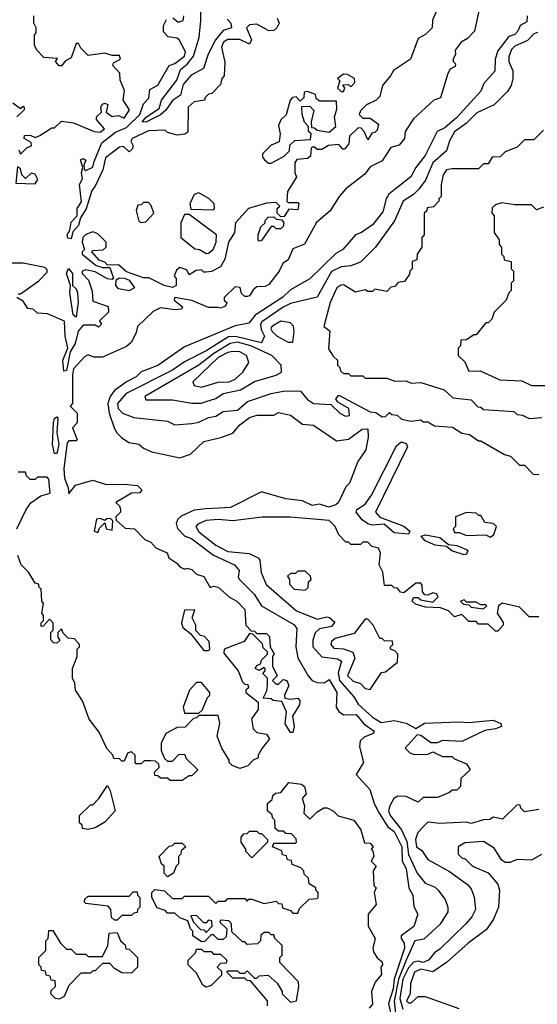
# Model space of a CAD drawing. Extents: x 2668140 to 2765664, y 823621 to 955240.
# Tile 46 of 256: x 2686621 to 2688769, y 862551 to 866639. Entities that reach past the tile are written whole.
import ezdxf

# ---------------------------------------------------------------- set-up
doc = ezdxf.new("R2010")
doc.units = 0

msp = doc.modelspace()

# ---------------------------------------------------------------- linework, layer by layer
at = {"layer": '0CON02XD'}
for points in [[(2687481.4, 866641.4), (2687497.5, 866625), (2687500, 866605), (2687465, 866593.3), (2687433.8, 866555), (2687403.8, 866495), (2687383.8, 866436.2), (2687332.1, 866407.9), (2687299.7, 866370.3), (2687288.8, 866325), (2687255, 866303.8), (2687227, 866263), (2687205, 866244), (2687145, 866214), (2687130, 866215), (2687146.7, 866235), (2687200.5, 866269.5), (2687210, 866305), (2687272.7, 866387.3), (2687288.1, 866431.9), (2687316.4, 866453.6), (2687343, 866487), (2687365.7, 866564.3), (2687373.3, 866635), (2687373.8, 866745)], [(2688351.7, 866678.3), (2688333.6, 866636.4), (2688332.5, 866605), (2688305, 866577.5), (2688275, 866560), (2688242.5, 866475), (2688171.7, 866428.3), (2688160, 866405), (2688126.7, 866365), (2688115, 866320), (2688100, 866305), (2688060, 866285), (2688035, 866260), (2688030, 866245), (2688045, 866230), (2688075, 866230), (2688110, 866205), (2688105, 866180), (2688095, 866170), (2688081.7, 866168.3), (2688065, 866140), (2688050, 866175), (2688038.3, 866188.3), (2688025, 866190), (2687990, 866155), (2687987, 866123), (2687968.3, 866101.7), (2687961.7, 866101.7), (2687945, 866120), (2687903, 866117), (2687875, 866100), (2687855, 866100), (2687845, 866110), (2687835, 866110), (2687830, 866105), (2687828.3, 866071.7), (2687815, 866062.5), (2687771.7, 866058.3), (2687762.5, 866045), (2687762.5, 866005), (2687770, 865985), (2687732.5, 865925), (2687730, 865885), (2687735, 865880), (2687775, 865880), (2687780, 865875), (2687775, 865850), (2687738.3, 865851.7), (2687718.3, 865821.7), (2687705, 865820), (2687690, 865835), (2687690, 865855), (2687700, 865865), (2687685, 865880), (2687645, 865877.5), (2687570, 865855), (2687516.7, 865795), (2687512.5, 865755), (2687487.5, 865715), (2687472.5, 865645), (2687455, 865612.5), (2687416.4, 865593.6), (2687395, 865590), (2687385, 865590), (2687375, 865600), (2687353, 865597), (2687325, 865580), (2687315, 865600), (2687285, 865610), (2687271.7, 865598.3), (2687262.5, 865575), (2687270, 865565), (2687270, 865535), (2687255, 865527.5), (2687220, 865535), (2687157.5, 865567.5), (2687135, 865566.7), (2687065, 865592.5), (2687031.7, 865621.7), (2686985, 865620), (2686975, 865632.5), (2686950.7, 865640.7), (2686920, 865675), (2686925, 865680), (2686967, 865683), (2686980, 865695), (2686980, 865715), (2686945, 865750), (2686925, 865757.5), (2686895, 865747.5), (2686882.5, 865735), (2686880, 865715), (2686890, 865685), (2686880, 865675), (2686880, 865665), (2686938.3, 865618.3), (2686965, 865610), (2686995, 865610), (2687010, 865565), (2687005, 865560), (2686985, 865562.5), (2686935, 865592.5), (2686895, 865600), (2686880, 865595), (2686880, 865585), (2686907, 865557), (2686921.7, 865511.7), (2686925, 865470), (2686988.3, 865448.3), (2686990, 865425), (2686951.7, 865388.3), (2686960, 865375), (2686948.3, 865361.7), (2686935, 865370), (2686885, 865370), (2686863.9, 865346.1), (2686850.8, 865295), (2686830, 865260), (2686815, 865182.5), (2686805, 865180), (2686800.6, 865225), (2686821.2, 865275), (2686810, 865325), (2686807, 865387), (2686737, 865417), (2686695, 865420), (2686677, 865437), (2686655, 865440), (2686635, 865470), (2686610, 865485)], [(2688526.7, 866675), (2688508.8, 866591.2), (2688478.8, 866561.2), (2688452.5, 866545), (2688428.3, 866511.7), (2688430, 866495), (2688420, 866475), (2688420, 866465), (2688430, 866455), (2688427.5, 866445), (2688407, 866433), (2688397.5, 866415), (2688367.5, 866315), (2688340, 866305), (2688255, 866227.5), (2688220, 866175), (2688217.5, 866145), (2688195, 866117.5), (2688161.7, 866108.3), (2688125, 866052.5), (2688075, 866027.5), (2688053, 865997), (2687975, 865936.7), (2687946.7, 865905), (2687910, 865845), (2687852.5, 865797.5), (2687803, 865707), (2687755, 865687.5), (2687735, 865642.5), (2687713.6, 865626.4), (2687697.5, 865595), (2687655, 865540), (2687639.3, 865530.7), (2687605, 865530), (2687590.7, 865519.3), (2687575, 865492.5), (2687565, 865490), (2687555, 865490), (2687541.7, 865501.7), (2687536.4, 865526.4), (2687515, 865530), (2687470, 865485), (2687470, 865475), (2687480, 865465), (2687475, 865450), (2687455, 865441.2), (2687445, 865443.8), (2687405, 865444.3), (2687335, 865472.5), (2687264.1, 865485.9), (2687262.5, 865475), (2687296.1, 865446.1), (2687293, 865437), (2687266.4, 865433.6), (2687205, 865442.5), (2687175, 865427.5), (2687110, 865365), (2687105, 865340), (2687085, 865300), (2687065, 865282.5), (2686965, 865237.5), (2686928.3, 865238.3), (2686905, 865247.5), (2686890.7, 865239.3), (2686845, 865190), (2686840, 865165), (2686840, 865045), (2686830, 865035), (2686860, 865005), (2686860, 864965), (2686840, 864945), (2686860, 864895), (2686855, 864890), (2686825, 864890), (2686818.3, 864881.7), (2686803.8, 864775), (2686806.7, 864735), (2686822.5, 864695), (2686825, 864670), (2686853, 864707), (2686925, 864727.5), (2686979.3, 864709.3), (2687055, 864711.2), (2687110, 864705), (2687127.5, 864687.5), (2687120, 864675), (2687085, 864672.5), (2687020, 864635), (2687035, 864620), (2687040, 864605), (2687040, 864595), (2687020, 864575), (2687021.7, 864561.7), (2687058.3, 864528.3), (2687097.5, 864525), (2687140.7, 864480.7), (2687165, 864470), (2687185.9, 864445.9), (2687232.5, 864425), (2687240, 864405), (2687273, 864383), (2687285, 864367.5), (2687305, 864357.5), (2687315, 864362.5), (2687335, 864356.7), (2687355, 864336.7), (2687385, 864326.7)], [(2686618.3, 866098.3), (2686625, 866080), (2686651.7, 866108.3), (2686670, 866115), (2686668.3, 866128.3), (2686640, 866145), (2686641.7, 866158.3), (2686665, 866160), (2686685, 866150), (2686705, 866157.5), (2686755, 866190), (2686765, 866190), (2686795, 866217.5), (2686845, 866210), (2686930, 866175), (2686955, 866171.2), (2686972.5, 866185), (2686940, 866225), (2686940, 866235), (2686960, 866255), (2686957.5, 866275), (2686965, 866287.5), (2686975, 866292.5), (2686986.7, 866286.7), (2686980, 866255), (2687005, 866237.5), (2687031.7, 866241.7), (2687055, 866230), (2687076.2, 866265), (2687050, 866305), (2687056.7, 866345), (2687038.3, 866388.3), (2687036.4, 866416.4), (2687008.3, 866448.3), (2687010.7, 866459.3), (2687040, 866475), (2687035, 866490), (2687005, 866490), (2686975, 866500), (2686905, 866490), (2686875, 866520), (2686865, 866540), (2686855, 866540), (2686835, 866480), (2686811.7, 866468.3), (2686795, 866446.7), (2686785, 866446.7), (2686770, 866465), (2686778.3, 866478.3), (2686721.7, 866481.7), (2686691.7, 866511.7), (2686683, 866533), (2686682.5, 866575), (2686690, 866585), (2686690, 866605), (2686680, 866625), (2686680, 866655)], [(2687690, 866645), (2687697.5, 866625), (2687687.5, 866605), (2687675, 866593.3), (2687655, 866592.5), (2687605, 866620), (2687575, 866617.5), (2687562.5, 866605), (2687583.3, 866555), (2687575, 866537.5), (2687535, 866556.7), (2687485, 866556), (2687466.2, 866545), (2687458.8, 866525), (2687473, 866463), (2687470, 866405), (2687460, 866395), (2687455, 866370), (2687418.3, 866331.7), (2687405, 866330), (2687390, 866315), (2687390, 866305), (2687345, 866297.5), (2687320, 866275), (2687318.3, 866171.7), (2687307, 866163), (2687275, 866160), (2687235, 866170), (2687225, 866180), (2687155, 866176.7), (2687087.5, 866145), (2687082.5, 866135), (2687092.5, 866115), (2687088.3, 866101.7), (2687075, 866090), (2687051.7, 866111.7), (2687035, 866110), (2686977.5, 866065), (2686966, 866015), (2686935, 865947.5), (2686920.5, 865929.5), (2686896.9, 865853.1), (2686873.6, 865816.4), (2686865.8, 865785), (2686842, 865758), (2686835, 865728.8), (2686821.3, 865731.3), (2686817.5, 865745), (2686828.8, 865765), (2686835, 865798.8), (2686860, 865825), (2686859.4, 865855), (2686877.1, 865882.9), (2686870, 865955), (2686881.7, 865978.3), (2686877.5, 866005), (2686882.5, 866025), (2686873, 866057), (2686885, 866062.5), (2686896.2, 866056.2), (2686887.5, 866035), (2686888.3, 866018.3), (2686895, 866012.5), (2686925, 866026.2), (2686930.6, 866049.4), (2686962.3, 866127.7), (2687018.5, 866171.5), (2687065, 866191.4), (2687120, 866245), (2687135, 866290), (2687156.4, 866313.6), (2687161.2, 866348.8), (2687195, 866367.5), (2687242, 866448), (2687265, 866457.5), (2687305, 866487.5), (2687308.8, 866505), (2687282.5, 866555), (2687275, 866562.5), (2687237, 866567), (2687218.3, 866588.3), (2687217.5, 866615), (2687230.7, 866639.3)], [(2688726.7, 866655), (2688725, 866630), (2688697.5, 866615), (2688688.3, 866591.7), (2688675, 866577.5), (2688650.7, 866569.3), (2688605, 866510), (2688593.8, 866475), (2688592.5, 866425), (2688546.4, 866373.6), (2688535, 866342.5), (2688435, 866233.3), (2688385, 866190), (2688353.3, 866175), (2688333, 866133), (2688303.3, 866075), (2688264.2, 866025.8), (2688243.9, 865986.1), (2688153.3, 865915), (2688141.2, 865895), (2688128.3, 865841.7), (2688085, 865787.5), (2688040, 865755), (2688014.1, 865745.9), (2687962.5, 865685), (2687932.3, 865667.7), (2687825, 865563.3), (2687745, 865516.7), (2687713, 865487), (2687597.7, 865412.3), (2687571.2, 865378.8), (2687515, 865367.5), (2687305, 865280), (2687195, 865203.3), (2687125, 865176.2), (2687105, 865156.7), (2687064.2, 865135.8), (2687015, 865100), (2686996, 865075), (2686987.5, 865045), (2686992, 865005), (2687013.8, 864945), (2687025, 864922.5), (2687043.6, 864903.6), (2687074, 864884), (2687115, 864876.7), (2687135, 864860), (2687170, 864845), (2687285, 864820), (2687330, 864835), (2687385, 864887.5), (2687456.4, 864903.6), (2687505, 864922.5), (2687535, 864957.5), (2687575, 864987.5), (2687607, 864997), (2687675, 864997.5), (2687695, 865007.5), (2687745, 864997.5), (2687795, 864960), (2687840, 864955), (2687935, 864890), (2687985, 864897.5), (2688041.7, 864938.3), (2688065, 864940), (2688067.5, 864905), (2688057, 864853), (2688023.8, 864805), (2687990, 864715), (2687975, 864700), (2687943.3, 864635), (2687932.5, 864625), (2687904.3, 864615.7), (2687865, 864627.5), (2687835, 864621.9), (2687795, 864642), (2687725, 864649.2), (2687625, 864679.2), (2687496.4, 864613.6), (2687395, 864608.8), (2687345, 864603.3), (2687291.7, 864578.3), (2687276.7, 864565), (2687270.7, 864549.3), (2687276.4, 864526.4), (2687305, 864496.2), (2687335, 864483.8), (2687425, 864416), (2687512.5, 864375), (2687531.7, 864351.7), (2687527.5, 864325), (2687533.3, 864315), (2687593.5, 864253.5), (2687624, 864205), (2687758.3, 864128.3), (2687770.7, 864110.7), (2687766.7, 864035), (2687775, 863990), (2687818, 863915), (2687835, 863896), (2687855, 863887.5), (2687883.8, 863886.2), (2687905, 863900), (2687936.7, 863845), (2687934.2, 863785), (2687945, 863766.7), (2687965, 863753.3), (2688017.5, 863755), (2688048.8, 863715), (2688092.5, 863685), (2688087.5, 863675), (2688050.3, 863659.7), (2688034.3, 863645.7), (2688030.5, 863620.5), (2688047.5, 863555), (2688017.5, 863505), (2688073.6, 863443.6), (2688091.2, 863385), (2688112, 863345), (2688148.3, 863288.3), (2688175, 863268.8), (2688207.1, 863205), (2688208.6, 863145), (2688224, 863115), (2688236.2, 863035), (2688252.5, 863005), (2688257, 862957), (2688272.5, 862925), (2688256.1, 862873.9), (2688203.8, 862835), (2688203.3, 862825), (2688216.2, 862805), (2688217.5, 862785), (2688175.5, 862655), (2688170.9, 862615), (2688151.8, 862555), (2688166.2, 862485)], [(2687257, 866647), (2687278.3, 866628.3), (2687300, 866635), (2687302.5, 866655)], [(2688770, 866585), (2688755, 866580), (2688728.3, 866551.7), (2688675, 866528.8), (2688661.2, 866515), (2688650, 866485), (2688650, 866465), (2688667, 866427), (2688667.5, 866395), (2688660, 866365), (2688645, 866340), (2688590, 866285), (2688517.5, 866252.5), (2688475, 866208.8), (2688425, 866173.3), (2688404.1, 866135.9), (2688392.5, 866095), (2688335.9, 866044.1), (2688305, 865972.5), (2688276.7, 865935), (2688255, 865912.5), (2688212.5, 865885), (2688176.1, 865803.9), (2688097.5, 865695), (2688035, 865632.5), (2687995, 865617.5), (2687955, 865613.3), (2687915, 865593.3), (2687855, 865487.5), (2687745, 865461.2), (2687714.3, 865445.7), (2687626.2, 865385), (2687620, 865375), (2687622.7, 865352.7), (2687636.7, 865325), (2687625, 865297.5), (2687517, 865323), (2687487.9, 865322.1), (2687395, 865264), (2687305, 865218.8), (2687255, 865183.8), (2687063, 865087), (2687026.7, 865045), (2687030, 865025), (2687047.5, 865005), (2687095, 864987.5), (2687235, 864972.5), (2687265, 864957.5), (2687335, 864962.5), (2687365, 864967.5), (2687405, 864986.7), (2687435, 864993.3), (2687465, 865012.5), (2687525, 865017.5), (2687566.1, 865053.9), (2687665, 865086.7), (2687715, 865096.7), (2687775, 865097.5), (2687786.4, 865096.4), (2687815, 865062.5), (2687840, 865045), (2687911.7, 865041.7), (2687950, 865005), (2687973, 864993), (2687990, 864995), (2687986.7, 865025), (2687940.7, 865050.7), (2687932.5, 865065), (2687945, 865080), (2688075, 865011.2), (2688098.3, 865008.3), (2688125, 864990), (2688138.3, 864991.7), (2688155, 865007.5), (2688165, 865000), (2688187, 864997), (2688205, 864980), (2688245, 864972.5), (2688285, 864977.5), (2688295, 864970), (2688315, 864970), (2688342.5, 864952.5), (2688417, 864947), (2688455, 864922.5), (2688487, 864917), (2688525, 864890), (2688535, 864890), (2688633.3, 864833.3), (2688657, 864827), (2688695, 864790), (2688715, 864790), (2688751.7, 864751.7), (2688775, 864750)], [(2687965, 866340), (2687970, 866355), (2687961.7, 866368.3), (2687985, 866370), (2687995, 866360), (2688011.7, 866378.3), (2688010, 866395), (2687981.7, 866411.7), (2687965, 866412.5), (2687940, 866395), (2687950, 866385), (2687940, 866355), (2687955, 866340), (2687965, 866340)], [(2687665, 866042.5), (2687718.3, 866071.7), (2687740, 866095), (2687741.7, 866118.3), (2687763, 866137), (2687828.3, 866141.7), (2687830, 866165), (2687820, 866175), (2687820, 866195), (2687803, 866213), (2687792.5, 866245), (2687791.7, 866278.3), (2687825, 866280), (2687841.7, 866261.7), (2687830, 866215), (2687831.7, 866191.7), (2687845, 866190), (2687855, 866180), (2687905, 866172.5), (2687932.5, 866195), (2687927.5, 866235), (2687937, 866267), (2687935, 866300), (2687865, 866300), (2687851.7, 866311.7), (2687848.3, 866328.3), (2687815, 866340), (2687801.7, 866338.3), (2687800, 866315), (2687785, 866300), (2687768.3, 866318.3), (2687753.6, 866316.4), (2687743.3, 866305), (2687726.1, 866243.9), (2687705, 866222.5), (2687695, 866200), (2687702.5, 866165), (2687698.3, 866131.7), (2687665, 866117.5), (2687628.3, 866081.7), (2687628.3, 866068.3), (2687637, 866057), (2687653, 866043), (2687665, 866042.5)], [(2686593, 866293), (2686625, 866270), (2686635, 866280), (2686640, 866275), (2686640, 866265), (2686610, 866235)], [(2688795, 866180), (2688755, 866140), (2688715, 866140), (2688685, 866110), (2688635, 866090), (2688615, 866070), (2688581.7, 866068.3), (2688565, 866040), (2688545, 866040), (2688525, 866020), (2688415, 866020), (2688392.5, 866015), (2688377.5, 865995), (2688370, 865955), (2688370, 865905), (2688360, 865895), (2688360, 865885), (2688338.3, 865861.7), (2688311.7, 865858.3), (2688310, 865845), (2688300, 865835), (2688300, 865745), (2688290, 865735), (2688290, 865695), (2688270, 865665), (2688268.3, 865641.7), (2688250, 865635), (2688250, 865605), (2688240, 865595), (2688238.3, 865581.7), (2688218.3, 865551.7), (2688191.7, 865548.3), (2688178.3, 865531.7), (2688161.7, 865528.3), (2688145, 865510), (2688095, 865520), (2688085, 865510), (2688065, 865510), (2688055, 865517.5), (2688015, 865507.5), (2687965, 865537.5), (2687953, 865537), (2687937.5, 865525), (2687910, 865465), (2687882.5, 865365), (2687907.5, 865347.5), (2687903, 865273), (2687921.7, 865241.7), (2687940, 865225), (2687940, 865205), (2687950, 865195), (2687951.7, 865181.7), (2687965, 865170), (2687985, 865170), (2687995, 865160), (2688045, 865160), (2688055, 865150), (2688145, 865150), (2688178.3, 865138.3), (2688225, 865140), (2688245, 865130), (2688285, 865132.5), (2688381.7, 865101.7), (2688418.3, 865068.3), (2688495, 865060), (2688521.7, 865031.7), (2688535, 865030), (2688545, 865020), (2688671.7, 865011.7), (2688685, 865000), (2688707, 864997), (2688735, 864982.5), (2688787, 864987)], [(2686685, 865957.5), (2686696.7, 865975), (2686685, 865997.5), (2686668.3, 866001.7), (2686645, 865980), (2686630, 865995), (2686625, 866020), (2686611.7, 866028.3), (2686605, 865960), (2686685, 865957.5)], [(2687425, 865850), (2687430, 865855), (2687427.5, 865875), (2687406.1, 865896.1), (2687365, 865920), (2687345, 865912.5), (2687327.5, 865875), (2687331.7, 865851.7), (2687425, 865850)], [(2687125, 865796.7), (2687145, 865800), (2687177.5, 865835), (2687167, 865867), (2687155, 865880), (2687135, 865880), (2687125, 865870), (2687111.7, 865868.3), (2687104, 865846), (2687115, 865802.5), (2687125, 865796.7)], [(2688795, 865860), (2688765, 865850), (2688745, 865870), (2688675, 865870), (2688621.7, 865878.3), (2688595, 865870), (2688581.7, 865858.3), (2688580, 865835), (2688590, 865825), (2688590, 865755), (2688610, 865725), (2688610, 865705), (2688620, 865695), (2688620, 865665), (2688630, 865655), (2688631.7, 865641.7), (2688660, 865635), (2688660, 865605), (2688670, 865595), (2688670, 865555), (2688660, 865545), (2688660, 865515), (2688650, 865505), (2688640, 865475), (2688590, 865425), (2688580, 865395), (2688565, 865380), (2688555, 865380), (2688515, 865330), (2688505, 865330), (2688475, 865310), (2688451.7, 865308.3), (2688450, 865285), (2688440, 865275), (2688440, 865245), (2688468.3, 865218.3), (2688485, 865180), (2688531.7, 865181.7), (2688613, 865143), (2688705, 865140), (2688745, 865120), (2688815, 865120)], [(2687395, 865667.5), (2687405, 865670), (2687423.3, 865685), (2687436.7, 865715), (2687437.5, 865745), (2687325, 865830), (2687305, 865830), (2687290, 865795), (2687290, 865735), (2687347.5, 865687.5), (2687367.5, 865685), (2687395, 865667.5)], [(2687615, 865720), (2687610, 865725), (2687610, 865745), (2687621.7, 865778.3), (2687640, 865795), (2687640, 865805), (2687651.7, 865818.3), (2687675, 865820), (2687685, 865810), (2687708.3, 865808.3), (2687717.5, 865795), (2687715, 865780), (2687705, 865770), (2687685, 865770), (2687675, 865780), (2687665, 865780), (2687625, 865722.5), (2687615, 865720)], [(2686615, 865500), (2686625, 865500), (2686700, 865555), (2686735, 865590), (2686735, 865600), (2686725, 865610), (2686635, 865627.5), (2686575, 865627.5)], [(2686855, 865403.3), (2686843.4, 865413.4), (2686829.2, 865505), (2686832.5, 865535), (2686815.8, 865585), (2686823.9, 865606.1), (2686840.6, 865585), (2686840, 865535), (2686855, 865521.2), (2686861.4, 865505), (2686864.2, 865465.8), (2686855, 865403.3)], [(2687075, 865512.5), (2687031.7, 865521.7), (2687020, 865535), (2687021.7, 865558.3), (2687035, 865567.5), (2687056.4, 865566.4), (2687075, 865557.5), (2687097.5, 865525), (2687075, 865512.5)], [(2687755, 865300), (2687760, 865345), (2687757, 865367), (2687745, 865380), (2687705, 865387.5), (2687667.5, 865365), (2687663.3, 865355), (2687668.8, 865345), (2687690, 865325), (2687735, 865300), (2687755, 865300)], [(2687375, 865046.7), (2687395, 865053.3), (2687435, 865066.7), (2687465, 865086.7), (2687537.7, 865102.3), (2687595, 865136.7), (2687685, 865162.5), (2687707.5, 865175), (2687706.7, 865205), (2687667.5, 865245), (2687580, 865285), (2687525, 865299.4), (2687495, 865294.3), (2687427.3, 865252.7), (2687365, 865204), (2687140, 865075), (2687145, 865060), (2687255, 865060), (2687335, 865046.7), (2687375, 865046.7)], [(2687375, 865113.3), (2687445, 865133.3), (2687490, 865135), (2687515, 865146.7), (2687546.7, 865175), (2687572.5, 865215), (2687562.5, 865245), (2687535, 865260), (2687505, 865261.2), (2687485, 865257.5), (2687445, 865235.8), (2687340, 865135), (2687345, 865120), (2687375, 865113.3)], [(2686775, 864837.5), (2686765, 864837.5), (2686757.5, 864875), (2686760.8, 864965), (2686765, 864982.5), (2686775, 864990), (2686780, 864985), (2686775.7, 864925.7), (2686784.2, 864875), (2686775, 864837.5)], [(2688235, 864503.3), (2688175, 864508), (2688133.8, 864543.8), (2688085, 864540), (2688065, 864545.8), (2688042.4, 864562.4), (2688017.5, 864595), (2688020, 864605), (2688055, 864627.5), (2688081.2, 864665), (2688185, 864870), (2688203.3, 864886.7), (2688225, 864880), (2688230, 864865), (2688097.5, 864595), (2688115, 864573.3), (2688215, 864536.7), (2688240, 864515), (2688235, 864503.3)], [(2686610, 864525), (2686647.5, 864605), (2686667, 864633), (2686708.3, 864661.7), (2686747, 864673), (2686741.7, 864731.7), (2686735, 864740), (2686695, 864740), (2686685, 864730), (2686665, 864730), (2686650, 864745), (2686645, 864760), (2686615, 864760)], [(2688575, 864490), (2688588.3, 864501.7), (2688600, 864535), (2688585, 864547.5), (2688551.7, 864551.7), (2688535, 864580), (2688525, 864580), (2688515, 864590), (2688475, 864592.5), (2688430, 864575), (2688430, 864535), (2688420, 864525), (2688425, 864510), (2688445, 864510), (2688475, 864497.5), (2688555, 864500), (2688575, 864490)], [(2686945, 864510), (2686951.7, 864528.3), (2686975, 864550), (2686980, 864525), (2687005, 864520), (2687008.3, 864558.3), (2686997.5, 864567.5), (2686983, 864567), (2686975, 864560), (2686955, 864567.5), (2686940, 864565), (2686930, 864515), (2686945, 864510)], [(2688775, 864160), (2688735, 864160), (2688695, 864200), (2688623, 864217), (2688607.5, 864205), (2688602.5, 864175), (2688626.7, 864136.7), (2688627.5, 864125), (2688605, 864100), (2688595, 864100), (2688565, 864130), (2688525, 864130), (2688515, 864140), (2688485, 864140), (2688455, 864170), (2688425, 864160), (2688400, 864185), (2688367, 864197), (2688305, 864200), (2688263, 864213), (2688250, 864225), (2688255, 864240), (2688275, 864240), (2688285, 864230), (2688335, 864220), (2688357, 864243), (2688350, 864255), (2688335, 864260), (2688315, 864250), (2688301.7, 864251.7), (2688293, 864263), (2688291.7, 864291.7), (2688285, 864300), (2688265, 864300), (2688215, 864260), (2688201.7, 864261.7), (2688188.3, 864278.3), (2688175, 864280), (2688165, 864290), (2688135, 864290), (2688127.5, 864345), (2688112.5, 864375), (2688117.5, 864425), (2688110, 864445), (2688081.7, 864451.7), (2688065, 864470), (2688045, 864470), (2688035, 864460), (2687995, 864460), (2687985, 864470), (2687975, 864470), (2687945, 864500), (2687930, 864535), (2687905, 864560), (2687745, 864573.3), (2687627, 864573), (2687505, 864558.8), (2687445, 864563.3), (2687395, 864560), (2687360, 864545), (2687352.5, 864535), (2687365, 864513.3), (2687435, 864456.7), (2687485, 864431.2), (2687573, 864423), (2687610, 864405), (2687617.5, 864395), (2687623.6, 864343.6), (2687643.9, 864293.9), (2687770, 864185), (2687855, 864150), (2687895, 864160), (2687907, 864157), (2687928.3, 864138.3), (2687915, 864120), (2687865, 864110), (2687847, 864093), (2687837, 864063), (2687837.5, 864035), (2687874.1, 863994.1), (2687940, 863985), (2687955.8, 863975.8), (2687942.7, 863927.3), (2687948, 863895), (2688007.3, 863827.3), (2688025, 863796.7), (2688085, 863743.3), (2688120.7, 863720.7), (2688175, 863730), (2688225, 863718.8), (2688265, 863696.2), (2688301.2, 863718.8), (2688445, 863724.5), (2688485, 863720.6), (2688585, 863731.4), (2688617.3, 863717.3), (2688620, 863705), (2688595.7, 863694.3), (2688551.7, 863688.3), (2688455, 863642.5), (2688375, 863646.7), (2688353, 863637), (2688326.4, 863636.4), (2688285, 863666.7), (2688270.7, 863669.3), (2688220, 863615), (2688240, 863595), (2688258.3, 863588.3), (2688315, 863590), (2688335, 863600), (2688375, 863580), (2688415, 863580), (2688425, 863570), (2688475, 863550), (2688490, 863525), (2688451.7, 863488.3), (2688450, 863455), (2688435, 863440), (2688415, 863440), (2688405, 863430), (2688355, 863410), (2688295, 863410), (2688275, 863390), (2688225, 863414), (2688190, 863415), (2688174.1, 863405.9), (2688156.2, 863375), (2688152, 863355), (2688158, 863335), (2688205.8, 863275), (2688227.5, 863227.5), (2688235, 863172.5), (2688270, 863095), (2688303.6, 863053.6), (2688345, 863037.5), (2688356.4, 863026.4), (2688387, 862987), (2688397.5, 862955), (2688397.5, 862935), (2688366.4, 862883.6), (2688298.3, 862821.7), (2688260, 862815), (2688224.4, 862735), (2688192.9, 862655), (2688174.4, 862564.4), (2688183.5, 862485)], [(2688465, 864416.7), (2688414.2, 864434.2), (2688391.7, 864451.7), (2688345, 864457.8), (2688303.3, 864475), (2688286.7, 864495), (2688305, 864500.8), (2688365, 864488.6), (2688400.7, 864460.7), (2688435, 864455.8), (2688475, 864440), (2688480, 864435), (2688475, 864420), (2688465, 864416.7)], [(2687385, 864326.7), (2687411.7, 864281.7), (2687425, 864287.5), (2687445, 864282.5), (2687491.7, 864241.7), (2687522.5, 864225), (2687555, 864190), (2687560, 864125), (2687581.7, 864101.7), (2687595, 864100), (2687605, 864090), (2687645, 864090), (2687658.3, 864078.3), (2687660, 864035), (2687676.7, 864006.7), (2687670, 863995), (2687670, 863955), (2687690, 863915), (2687670, 863895), (2687685, 863880), (2687695, 863880), (2687715, 863900), (2687730, 863895), (2687737.5, 863875), (2687720, 863835), (2687721.7, 863821.7), (2687745, 863817.5), (2687775, 863822.5), (2687783, 863813), (2687782.5, 863795), (2687753, 863747), (2687760, 863705), (2687755, 863680), (2687745, 863680), (2687722.5, 863715), (2687727.5, 863765), (2687708.3, 863808.3), (2687673, 863813), (2687665, 863820), (2687631.7, 863821.7), (2687647, 863853), (2687650, 863875), (2687650, 863905), (2687630, 863925), (2687640, 863935), (2687640, 863945), (2687635, 863950), (2687615, 863937.5), (2687597.5, 863945), (2687605, 863957.5), (2687620, 863965), (2687625, 863980), (2687650, 864005), (2687650, 864015), (2687631.7, 864031.7), (2687628.3, 864048.3), (2687588.3, 864088.3), (2687575, 864090), (2687553, 864057), (2687470, 864025), (2687468.3, 864008.3), (2687527.5, 863935), (2687545, 863890), (2687555, 863880), (2687568.3, 863878.3), (2687570, 863865), (2687560, 863855), (2687560, 863845), (2687610, 863805), (2687610, 863775), (2687583.6, 863736.4), (2687590, 863695), (2687605, 863680), (2687645, 863672.5), (2687657, 863653), (2687627.5, 863615), (2687610, 863585), (2687610, 863575), (2687590, 863565), (2687568.3, 863541.7), (2687535, 863530), (2687503, 863543), (2687490, 863555), (2687490, 863565), (2687460, 863615), (2687440, 863665), (2687451.7, 863718.3), (2687445, 863750), (2687365, 863750), (2687355, 863740), (2687341.7, 863738.3), (2687308.3, 863701.7), (2687275, 863700), (2687227.5, 863675), (2687207.5, 863635), (2687207.5, 863605), (2687221.7, 863571.7), (2687235, 863560), (2687255, 863560), (2687281.7, 863588.3), (2687305, 863590), (2687311.7, 863571.7), (2687360, 863525), (2687335, 863500), (2687325, 863500), (2687295, 863480), (2687245, 863480), (2687235, 863490), (2687205, 863490), (2687195, 863500), (2687181.7, 863501.7), (2687180, 863515), (2687200, 863535), (2687198.3, 863548.3), (2687185, 863560), (2687165, 863562.5), (2687138.3, 863561.7), (2687125, 863550), (2687105, 863550), (2687100, 863555), (2687100, 863585), (2687085, 863600), (2687070, 863595), (2687055, 863560), (2687045, 863560), (2687035, 863570), (2687011.7, 863571.7), (2687007.5, 863585), (2686983, 863613), (2686950.7, 863680.7), (2686910, 863735), (2686881.7, 863811.7), (2686852.5, 863855), (2686850, 863885), (2686840, 863905), (2686840, 863945), (2686860, 863995), (2686860, 864025), (2686870, 864035), (2686870, 864045), (2686848.3, 864068.3), (2686821.7, 864071.7), (2686801.7, 864091.7), (2686795, 864110), (2686780, 864095), (2686780, 864075), (2686788.3, 864061.7), (2686775, 864050), (2686761.7, 864051.7), (2686750, 864065), (2686750, 864095), (2686760, 864105), (2686760, 864135), (2686745, 864150), (2686718.3, 864121.7), (2686710, 864120), (2686710, 864135), (2686720, 864145), (2686720, 864165), (2686712.5, 864175), (2686720, 864215), (2686712.5, 864225), (2686710, 864275), (2686700, 864285), (2686700, 864295), (2686685, 864300), (2686657.5, 864345), (2686627.5, 864375), (2686613.3, 864415)], [(2687805, 864270), (2687818.3, 864281.7), (2687820, 864305), (2687830, 864315), (2687828.3, 864328.3), (2687805, 864350), (2687775, 864350), (2687765, 864340), (2687745, 864340), (2687731.7, 864328.3), (2687740, 864315), (2687740, 864295), (2687760, 864275), (2687805, 864270)], [(2688545, 864193.3), (2688560, 864205), (2688555, 864210), (2688535, 864210), (2688515, 864220), (2688475, 864220), (2688465, 864230), (2688450, 864225), (2688463, 864213), (2688485, 864210), (2688495, 864200), (2688545, 864193.3)], [(2687405, 864020), (2687410, 864025), (2687407, 864057), (2687388.3, 864078.3), (2687371.7, 864081.7), (2687352.5, 864102.5), (2687352.5, 864125), (2687336.7, 864155), (2687348.3, 864188.3), (2687305, 864187.5), (2687292.5, 864135), (2687297.5, 864115), (2687330, 864090), (2687385, 864020), (2687405, 864020)], [(2688075, 863857.5), (2688121.7, 863928.3), (2688138.3, 863931.7), (2688188.3, 863971.7), (2688190, 864005), (2688178.3, 864018.3), (2688160, 864025), (2688160, 864035), (2688170, 864045), (2688168.3, 864058.3), (2688135, 864060), (2688125, 864070), (2688115, 864070), (2688087.5, 864125), (2688065, 864150), (2688055, 864150), (2688009.2, 864090.8), (2687930.5, 864069.5), (2687915, 864057.5), (2687912.5, 864045), (2687925, 864030), (2687965, 864026.7), (2688003, 864013), (2688011.7, 863988.3), (2687981.2, 863915), (2688005, 863893.3), (2688035, 863882.5), (2688055, 863862.5), (2688075, 863857.5)], [(2687365, 863760), (2687378.3, 863771.7), (2687400, 863825), (2687410, 863835), (2687410, 863845), (2687375, 863887.5), (2687355, 863886.7), (2687326.2, 863855), (2687300, 863785), (2687305, 863760), (2687365, 863760)], [(2686905, 863277.5), (2686881.7, 863281.7), (2686880, 863295), (2686870, 863305), (2686870, 863335), (2686915, 863380), (2686925, 863380), (2686950, 863405), (2686985, 863460), (2686997, 863437), (2687017.5, 863355), (2686975, 863307.5), (2686935, 863283.3), (2686905, 863277.5)], [(2687650, 862545), (2687650, 862565), (2687578.3, 862648.3), (2687565, 862650), (2687555, 862660), (2687505, 862660), (2687480, 862685), (2687485, 862690), (2687525, 862690), (2687535, 862680), (2687555, 862680), (2687565, 862690), (2687595, 862660), (2687605, 862660), (2687615, 862670), (2687651.7, 862671.7), (2687689.3, 862639.3), (2687710, 862605), (2687710, 862595), (2687745, 862560), (2687770, 862565), (2687780, 862625), (2687777.5, 862645), (2687700, 862725), (2687700, 862745), (2687710, 862755), (2687710, 862795), (2687680, 862825), (2687675, 862840), (2687665, 862840), (2687655, 862850), (2687635, 862850), (2687621.7, 862838.3), (2687620, 862815), (2687608.3, 862801.7), (2687565, 862800), (2687555, 862810), (2687545, 862810), (2687501.7, 862851.7), (2687500, 862885), (2687488.3, 862898.3), (2687455, 862900), (2687451.7, 862891.7), (2687480, 862865), (2687478.3, 862831.7), (2687465, 862820), (2687445, 862820), (2687425, 862840), (2687415, 862840), (2687388.3, 862811.7), (2687375, 862810), (2687340, 862835), (2687340, 862855), (2687330, 862865), (2687318.3, 862898.3), (2687285, 862910), (2687265, 862930), (2687235, 862930), (2687225, 862940), (2687191.7, 862951.7), (2687170, 862995), (2687170, 863015), (2687182.5, 863027.5), (2687221.7, 863021.7), (2687255, 862990), (2687295, 862990), (2687305, 863000), (2687405, 863000), (2687435, 862970), (2687445, 862980), (2687475, 862980), (2687485, 862990), (2687555, 862990), (2687565, 862980), (2687572.5, 862987.5), (2687585, 862987.5), (2687635, 862970), (2687685, 862980), (2687695, 862970), (2687708.3, 862968.3), (2687711.7, 862951.7), (2687745, 862940), (2687755, 862930), (2687775, 862930), (2687781.7, 862948.3), (2687821.7, 862988.3), (2687855, 862990), (2687860, 862995), (2687860, 863015), (2687850, 863025), (2687850, 863035), (2687821.7, 863051.7), (2687820, 863075), (2687801.7, 863091.7), (2687800, 863105), (2687788.3, 863118.3), (2687751.7, 863131.7), (2687748.3, 863148.3), (2687731.7, 863151.7), (2687728.3, 863168.3), (2687711.7, 863171.7), (2687708.3, 863188.3), (2687670, 863205), (2687675, 863220), (2687765, 863220), (2687770, 863225), (2687768.3, 863238.3), (2687748.3, 863258.3), (2687725, 863260), (2687715, 863270), (2687695, 863270), (2687681.7, 863281.7), (2687680, 863315), (2687670, 863325), (2687668.3, 863338.3), (2687650, 863355), (2687650, 863385), (2687668.3, 863401.7), (2687671.7, 863418.3), (2687682.5, 863427.5), (2687705, 863430), (2687738.3, 863471.7), (2687790, 863465), (2687802.5, 863455), (2687810, 863425), (2687792.5, 863405), (2687803.3, 863375), (2687800, 863345), (2687825, 863320), (2687855, 863350), (2687883, 863367), (2687897, 863367), (2687923, 863353), (2687943, 863333), (2688007.5, 863315), (2688036.2, 863275), (2688051.7, 863221.7), (2688075, 863220), (2688087.5, 863205), (2688080, 863195), (2688087, 863187), (2688090, 863165), (2688080, 863145), (2688100, 863125), (2688087.5, 863105), (2688090, 863045), (2688100, 863035), (2688092.5, 863015), (2688100, 862965), (2688067.5, 862925), (2688066.7, 862875), (2688095.8, 862825), (2688086.2, 862785), (2688089.5, 862769.5), (2688104, 862744), (2688125, 862727.5), (2688126.7, 862715), (2688120, 862705), (2688122.5, 862675), (2688096.4, 862643.6), (2688081.2, 862605), (2688085, 862552.5), (2688071.2, 862535)], [(2688775, 863360), (2688715, 863350), (2688700, 863365), (2688698.3, 863378.3), (2688685, 863380), (2688625, 863320), (2688585, 863327.5), (2688571.7, 863318.3), (2688545, 863317.5), (2688495, 863302.5), (2688475, 863307.5), (2688365, 863302.5), (2688315, 863307.5), (2688292.5, 863285), (2688272.5, 863265), (2688263.8, 863235), (2688267.5, 863205), (2688289.3, 863189.3), (2688315, 863152.5), (2688405, 863102.5), (2688479.3, 863049.3), (2688495, 863030), (2688507, 862997), (2688512.5, 862945), (2688497.5, 862915), (2688472.5, 862885), (2688365, 862780), (2688342.5, 862765), (2688317.5, 862735), (2688295.8, 862724.2), (2688275, 862730), (2688255, 862726.2), (2688235, 862702), (2688211.5, 862655), (2688198.1, 862575), (2688211.1, 862531.1)], [(2687585, 863160), (2687560, 863185), (2687560, 863195), (2687540, 863225), (2687540, 863245), (2687551.7, 863258.3), (2687565, 863260), (2687575, 863270), (2687605, 863270), (2687615, 863260), (2687625, 863260), (2687650, 863235), (2687650, 863225), (2687585, 863160)], [(2687235, 863080), (2687220, 863095), (2687220, 863125), (2687210, 863135), (2687200, 863165), (2687241.7, 863208.3), (2687255, 863210), (2687265, 863220), (2687295, 863220), (2687310, 863205), (2687291.7, 863188.3), (2687290, 863175), (2687280, 863165), (2687280, 863135), (2687270, 863125), (2687260, 863095), (2687235, 863080)], [(2688786.4, 863173.6), (2688745, 863150), (2688685, 863152.5), (2688655, 863140), (2688635, 863140), (2688620.7, 863150.7), (2688589.3, 863199.3), (2688545, 863227.5), (2688468.3, 863221.7), (2688440, 863205), (2688440, 863175), (2688455, 863160), (2688470, 863155), (2688500, 863125), (2688565, 863097.5), (2688605, 863050), (2688612.5, 863025), (2688607.5, 862955), (2688587.5, 862905), (2688557.7, 862862.3), (2688482.5, 862805), (2688392.5, 862725), (2688335, 862686.2), (2688285, 862697.8), (2688258.8, 862685), (2688242.3, 862637.7), (2688241.2, 862595), (2688226.7, 862565), (2688235, 862556.7), (2688245, 862556.7), (2688275, 862583.8), (2688303.9, 862583.9), (2688443.6, 862533.6)], [(2687025, 862900), (2687015, 862900), (2687001.7, 862911.7), (2687000, 862945), (2686988.3, 862958.3), (2686895, 862970), (2686890, 862975), (2686891.7, 862988.3), (2686905, 863000), (2687075, 863000), (2687091.7, 863018.3), (2687108.3, 863018.3), (2687110, 863005), (2687120, 862995), (2687120, 862955), (2687110, 862945), (2687108.3, 862931.7), (2687095, 862930), (2687085, 862920), (2687045, 862920), (2687025, 862900)], [(2687395, 862850), (2687420, 862875), (2687418.3, 862898.3), (2687405, 862900), (2687395, 862890), (2687385, 862890), (2687355, 862920), (2687331.7, 862918.3), (2687341.7, 862891.7), (2687371.7, 862861.7), (2687385, 862860), (2687395, 862850)], [(2686785, 862572.5), (2686770, 862575), (2686750, 862595), (2686751.7, 862608.3), (2686770, 862625), (2686768.3, 862648.3), (2686751.7, 862651.7), (2686748.3, 862668.3), (2686731.7, 862671.7), (2686728.3, 862688.3), (2686711.7, 862691.7), (2686710, 862705), (2686700, 862715), (2686700, 862745), (2686730, 862775), (2686730, 862815), (2686740, 862825), (2686741.7, 862858.3), (2686758.3, 862858.3), (2686790, 862805), (2686815, 862780), (2686835, 862780), (2686855, 862760), (2686895, 862760), (2686905, 862750), (2686965, 862750), (2686987.5, 862795), (2686993, 862847), (2687025, 862850), (2687040, 862815), (2687058.3, 862798.3), (2687061.7, 862781.7), (2687075, 862780), (2687110, 862745), (2687110, 862705), (2687085, 862680), (2687045, 862682.5), (2687015, 862700), (2686995, 862720), (2686965, 862720), (2686935, 862690), (2686925, 862690), (2686915, 862680), (2686875, 862680), (2686825, 862630), (2686806.4, 862583.6), (2686785, 862572.5)], [(2687395, 862622.5), (2687380.7, 862630.7), (2687355, 862680), (2687320, 862715), (2687320, 862735), (2687350, 862765), (2687355, 862780), (2687375, 862780), (2687385, 862770), (2687415, 862770), (2687425, 862760), (2687455, 862760), (2687480, 862735), (2687478.3, 862721.7), (2687455, 862720), (2687440, 862705), (2687458.3, 862688.3), (2687458.3, 862671.7), (2687415, 862630), (2687395, 862622.5)]]:
    msp.add_lwpolyline(points, dxfattribs=at)

doc.saveas('drawing.dxf')
